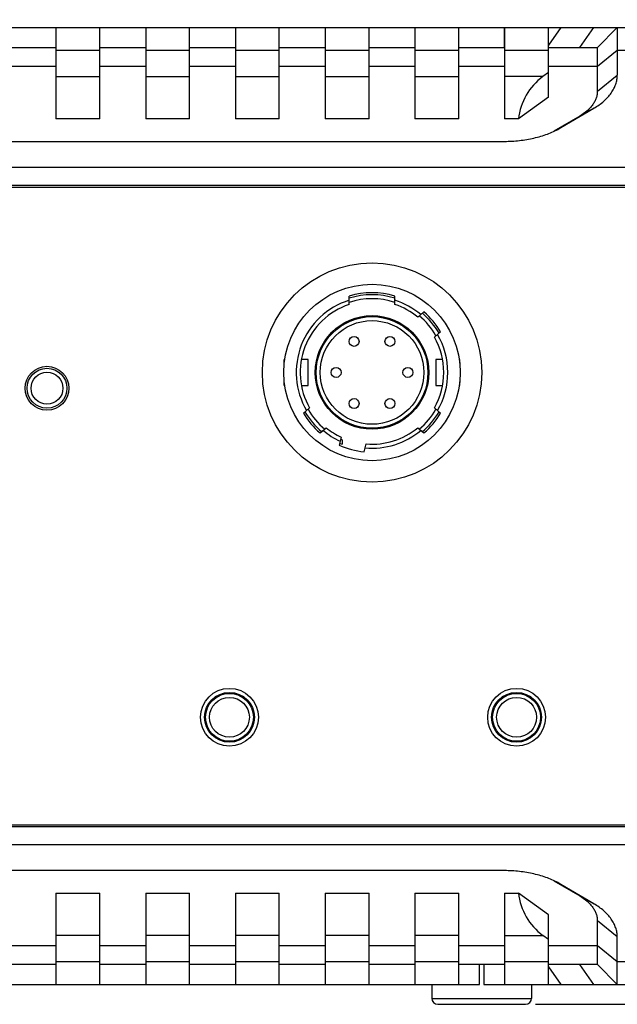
# Model space of a CAD drawing. Header units: millimetres. Extents: x 0 to 594, y 0 to 420.
# Tile 4 of 10: x 83 to 113, y 213 to 262. Entities that reach past the tile are written whole.
import ezdxf

# ---------------------------------------------------------------- set-up
doc = ezdxf.new("R2010")
doc.units = ezdxf.units.MM
doc.header["$LTSCALE"] = 32.67
doc.header["$PDMODE"] = 3
doc.header["$PDSIZE"] = 8
doc.layers.get('0').update_dxf_attribs({"linetype": 'CONTINUOUS'})
doc.layers.get('Defpoints').update_dxf_attribs({"linetype": 'CONTINUOUS'})
for name, color, linetype in [('00_COMPONENTS', 7, 'CONTINUOUS'), ('20_ALL_FEATURES', 7, 'CONTINUOUS'), ('51__DRAFT_DIMS', 7, 'CONTINUOUS')]:
    doc.layers.add(name, color=color, linetype=linetype)
doc.styles.get("Standard").update_dxf_attribs({"font": 'Roboto-Regular.ttf'})
doc.dimstyles.new('DIMSTYLE_1', dxfattribs={"dimtxt": 3, "dimasz": 3, "dimexe": 2.5, "dimexo": 0.5, "dimgap": 0.75, "dimtad": 1, "dimdsep": 46, "dimtxsty": 'STANDARD', "dimblk": '_FILLED', "dimblk1": '_FILLED', "dimblk2": '_FILLED', "dimcen": 0.09, "dimclrt": 3, "dimazin": 2, "dimtp": 0.3, "dimtm": 0.3, "dimtfac": 1, "dimtofl": 0, "dimtmove": 0, "dimatfit": 3, "dimldrblk": '_FILLED', "dimfxl": 1, "dimtolj": 1, "dimarcsym": 0})
doc.dimstyles.new('DIMSTYLE_3', dxfattribs={"dimtxt": 3, "dimasz": 3, "dimexe": 2.5, "dimexo": 0.5, "dimgap": 0.75, "dimtad": 1, "dimdec": 1, "dimdsep": 46, "dimtxsty": 'STANDARD', "dimblk": '_FILLED', "dimblk1": '_FILLED', "dimblk2": '_FILLED', "dimcen": 0.09, "dimclrt": 3, "dimazin": 2, "dimtp": 0.5, "dimtm": 0.5, "dimtfac": 1, "dimtdec": 1, "dimtofl": 0, "dimtmove": 0, "dimatfit": 3, "dimldrblk": '_FILLED', "dimfxl": 1, "dimtolj": 1, "dimarcsym": 0})

# ---------------------------------------------------------------- blocks, each defined once
blk = doc.blocks.new('_FILLED')
at = {"color": 0, "linetype": 'ByBlock'}
blk.add_solid([(0, 0), (-1, 0.167), (-1, -0.167)], dxfattribs=at)
blk = doc.blocks.new('*D10')
at = {"layer": '51__DRAFT_DIMS', "color": 0, "lineweight": -2}
for p, q in [((52.873, 246.98), (52.873, 285.468)), ((122.913, 246.98), (122.913, 285.468)), ((55.873, 282.968), (119.913, 282.968))]:
    blk.add_line(p, q, dxfattribs=at)
at = {"layer": 'Defpoints', "color": 0}
for p in [(122.913, 282.968), (52.873, 246.48), (122.913, 246.48)]:
    blk.add_point(p, dxfattribs=at)
at = {"layer": '51__DRAFT_DIMS', "color": 0, "linetype": 'ByBlock', "lineweight": -2, "xscale": 3, "yscale": 3, "zscale": 3, "rotation": 180}
blk.add_blockref('_FILLED', (52.873, 282.968), dxfattribs=at)
at = {"layer": '51__DRAFT_DIMS', "color": 0, "linetype": 'ByBlock', "lineweight": -2, "xscale": 3, "yscale": 3, "zscale": 3}
blk.add_blockref('_FILLED', (122.913, 282.968), dxfattribs=at)
at = {"layer": '51__DRAFT_DIMS', "color": 3, "insert": (87.911, 287.718), "char_height": 3, "attachment_point": 2, "line_spacing_factor": 0.9}
blk.add_mtext('\\A1;70', dxfattribs=at)
blk = doc.blocks.new('*D11')
at = {"layer": '51__DRAFT_DIMS', "color": 0, "lineweight": -2}
for p, q in [((115.944, 262.075), (142.606, 262.075)), ((140.106, 259.075), (140.106, 216.075)), ((108.593, 213.075), (142.606, 213.075))]:
    blk.add_line(p, q, dxfattribs=at)
at = {"layer": 'Defpoints', "color": 0}
for p in [(115.444, 262.075), (108.093, 213.075), (140.106, 213.075)]:
    blk.add_point(p, dxfattribs=at)
at = {"layer": '51__DRAFT_DIMS', "color": 0, "linetype": 'ByBlock', "lineweight": -2, "xscale": 3, "yscale": 3, "zscale": 3}
for p, rotation in [((140.106, 262.075), 90), ((140.106, 213.075), 270)]:
    blk.add_blockref('_FILLED', p, dxfattribs=dict(at, rotation=rotation))
at = {"layer": '51__DRAFT_DIMS', "color": 3, "insert": (135.356, 237.996), "char_height": 3, "attachment_point": 2, "rotation": 90, "line_spacing_factor": 0.9}
blk.add_mtext('\\A1;49', dxfattribs=at)

msp = doc.modelspace()

# ---------------------------------------------------------------- linework, layer by layer
at = {"layer": '00_COMPONENTS', "color": 7}
for p, q in [((58.893, 262.075), (116.893, 262.075)), ((84.543, 262.075), (84.543, 257.494)), ((86.743, 257.494), (86.743, 262.075)), ((89.043, 262.075), (89.043, 257.494)), ((91.243, 257.494), (91.243, 262.075)), ((93.543, 262.075), (93.543, 257.494)), ((95.743, 257.494), (95.743, 262.075)), ((98.043, 262.075), (98.043, 257.494)), ((100.243, 257.494), (100.243, 262.075)), ((102.543, 262.075), (102.543, 257.494)), ((104.743, 257.494), (104.743, 262.075)), ((107.043, 262.075), (107.043, 257.494)), ((109.243, 258.584), (109.243, 262.075)), ((111.693, 261.075), (112.693, 262.075)), ((112.693, 262.075), (112.693, 259.697)), ((82.243, 261.075), (84.543, 261.075)), ((86.743, 261.075), (89.043, 261.075)), ((91.243, 261.075), (93.543, 261.075)), ((95.743, 261.075), (98.043, 261.075)), ((100.243, 261.075), (102.543, 261.075)), ((104.743, 261.075), (107.043, 261.075)), ((109.243, 261.075), (111.693, 261.075)), ((111.693, 258.888), (111.693, 261.075)), ((109.243, 259.821), (108.963, 259.617)), ((109.243, 258.584), (107.743, 257.494)), ((109.865, 257.059), (111.521, 258.033)), ((86.743, 257.494), (84.543, 257.494)), ((91.243, 257.494), (89.043, 257.494)), ((95.743, 257.494), (93.543, 257.494)), ((100.243, 257.494), (98.043, 257.494)), ((104.743, 257.494), (102.543, 257.494)), ((107.743, 257.494), (107.043, 257.494)), ((110.814, 257.64), (109.514, 256.875)), ((68.75, 256.369), (107.036, 256.369)), ((54.081, 255.075), (121.706, 255.075)), ((53.393, 254.075), (122.393, 254.075)), ((54.081, 254.175), (121.706, 254.175)), ((53.393, 222.075), (122.393, 222.075)), ((121.706, 221.975), (54.081, 221.975)), ((121.706, 221.075), (54.081, 221.075)), ((107.036, 219.781), (68.75, 219.781)), ((109.514, 219.276), (110.814, 218.511)), ((111.521, 218.118), (109.865, 219.092)), ((84.543, 218.657), (86.743, 218.657)), ((84.543, 218.657), (84.543, 214.075)), ((86.743, 214.075), (86.743, 218.657)), ((89.043, 218.657), (91.243, 218.657)), ((89.043, 218.657), (89.043, 214.075)), ((91.243, 214.075), (91.243, 218.657)), ((93.543, 218.657), (95.743, 218.657)), ((93.543, 218.657), (93.543, 214.075)), ((95.743, 214.075), (95.743, 218.657)), ((98.043, 218.657), (100.243, 218.657)), ((98.043, 218.657), (98.043, 214.075)), ((100.243, 214.075), (100.243, 218.657)), ((102.543, 218.657), (104.743, 218.657)), ((102.543, 218.657), (102.543, 214.075)), ((104.743, 214.075), (104.743, 218.657)), ((107.043, 218.657), (107.743, 218.657)), ((107.043, 218.657), (107.043, 214.075)), ((109.243, 217.566), (107.743, 218.657)), ((109.243, 214.075), (109.243, 217.566)), ((111.693, 215.075), (111.693, 217.263)), ((109.243, 216.33), (108.963, 216.533)), ((112.693, 214.075), (112.693, 216.454)), ((84.543, 215.075), (82.243, 215.075)), ((89.043, 215.075), (86.743, 215.075)), ((93.543, 215.075), (91.243, 215.075)), ((98.043, 215.075), (95.743, 215.075)), ((102.543, 215.075), (100.243, 215.075)), ((107.043, 215.075), (104.743, 215.075)), ((111.693, 215.075), (109.243, 215.075)), ((112.693, 214.075), (111.693, 215.075)), ((70, 214.075), (105.786, 214.075)), ((103.393, 214.075), (103.393, 213.375)), ((106, 214.075), (116.893, 214.075)), ((108.393, 214.075), (108.393, 213.375)), ((103.693, 213.075), (108.093, 213.075))]:
    msp.add_line(p, q, dxfattribs=at)
at = {"layer": '00_COMPONENTS', "color": 4}
for p, q in [((107.036, 261.075), (107.036, 262.075)), ((109.865, 262.075), (109.243, 261.196)), ((110.814, 261.075), (111.521, 262.075)), ((86.743, 260.928), (84.543, 260.928)), ((91.243, 260.928), (89.043, 260.928)), ((95.743, 260.928), (93.543, 260.928)), ((100.243, 260.928), (98.043, 260.928)), ((104.743, 260.928), (102.543, 260.928)), ((109.243, 260.928), (107.043, 260.928)), ((112.693, 260.928), (111.693, 260.119)), ((113.909, 260.928), (112.693, 260.928)), ((84.543, 260.119), (82.243, 260.119)), ((89.043, 260.119), (86.743, 260.119)), ((93.543, 260.119), (91.243, 260.119)), ((98.043, 260.119), (95.743, 260.119)), ((102.543, 260.119), (100.243, 260.119)), ((107.043, 260.119), (104.743, 260.119)), ((111.693, 260.119), (109.243, 260.119)), ((84.543, 259.617), (86.743, 259.617)), ((89.043, 259.617), (91.243, 259.617)), ((93.543, 259.617), (95.743, 259.617)), ((98.043, 259.617), (100.243, 259.617)), ((102.543, 259.617), (104.743, 259.617)), ((108.963, 259.617), (107.043, 259.617)), ((111.693, 258.888), (112.693, 259.697)), ((111.521, 258.033), (110.814, 257.64)), ((109.705, 256.97), (109.865, 257.059)), ((109.865, 219.092), (109.705, 219.181)), ((110.814, 218.511), (111.521, 218.118)), ((112.693, 216.454), (111.693, 217.263)), ((86.743, 216.533), (84.543, 216.533)), ((91.243, 216.533), (89.043, 216.533)), ((95.743, 216.533), (93.543, 216.533)), ((100.243, 216.533), (98.043, 216.533)), ((104.743, 216.533), (102.543, 216.533)), ((107.043, 216.533), (108.963, 216.533)), ((82.243, 216.032), (84.543, 216.032)), ((86.743, 216.032), (89.043, 216.032)), ((91.243, 216.032), (93.543, 216.032)), ((95.743, 216.032), (98.043, 216.032)), ((100.243, 216.032), (102.543, 216.032)), ((104.743, 216.032), (107.043, 216.032)), ((109.243, 216.032), (111.693, 216.032)), ((111.693, 216.032), (112.693, 215.223)), ((84.543, 215.223), (86.743, 215.223)), ((89.043, 215.223), (91.243, 215.223)), ((93.543, 215.223), (95.743, 215.223)), ((98.043, 215.223), (100.243, 215.223)), ((102.543, 215.223), (104.743, 215.223)), ((105.786, 214.075), (105.786, 215.075)), ((106, 215.075), (106, 214.075)), ((107.043, 215.223), (109.243, 215.223)), ((109.243, 214.954), (109.865, 214.075)), ((111.521, 214.075), (110.814, 215.075)), ((112.693, 215.223), (113.909, 215.223)), ((103.393, 213.375), (108.393, 213.375))]:
    msp.add_line(p, q, dxfattribs=at)
at = {"layer": '00_COMPONENTS', "color": 7}
for centre, radius in [((84.093, 243.985), 1.1), ((84.093, 243.985), 0.8), ((93.243, 227.475), 1.45), ((93.243, 227.475), 1.25), ((107.643, 227.475), 1.45), ((107.643, 227.475), 1.25), ((93.243, 227.475), 1.2), ((107.643, 227.475), 1.2)]:
    msp.add_circle(centre, radius, dxfattribs=at)
at = {"layer": '00_COMPONENTS', "color": 4}
for centre in [(93.243, 227.475), (107.643, 227.475)]:
    msp.add_circle(centre, 1, dxfattribs=at)
at = {"layer": '00_COMPONENTS', "color": 7}
for centre, radius, start, end in [((107.915, 260.375), 3.847, 299.031, 300.4552), ((107.928, 215.8), 3.82, 59.5397, 60.9741), ((103.693, 213.375), 0.3, 180, 270), ((108.093, 213.375), 0.3, 270, 360)]:
    msp.add_arc(centre, radius, start, end, dxfattribs=at)
for centre, start_param, end_param in [((110.728, 257.191), 0.628796, 1.469865), ((110.728, 218.96), -4.611458, -3.770389)]:
    msp.add_ellipse(centre, major_axis=(0, 3), ratio=1, start_param=start_param, end_param=end_param, dxfattribs=at)
for points, knots in [([(111.521, 258.033), (111.697, 258.136), (111.943, 258.309), (112.221, 258.58), (112.391, 258.789), (112.524, 259.008), (112.621, 259.233), (112.68, 259.464), (112.693, 259.619), (112.693, 259.697)], [0, 0, 0, 0, 0.287683, 0.420588, 0.546481, 0.666087, 0.780511, 0.891225, 1, 1, 1, 1]), ([(111.693, 258.888), (111.693, 258.83), (111.683, 258.713), (111.639, 258.54), (111.567, 258.371), (111.466, 258.207), (111.339, 258.051), (111.131, 257.847), (110.946, 257.718), (110.814, 257.64)], [0, 0, 0, 0, 0.108775, 0.219489, 0.333913, 0.45352, 0.579412, 0.712318, 1, 1, 1, 1]), ([(107.036, 256.369), (107.287, 256.369), (107.784, 256.397), (108.506, 256.519), (109.176, 256.718), (109.591, 256.905), (109.782, 257.011)], [0, 0, 0, 0, 0.264578, 0.523044, 0.769747, 1, 1, 1, 1]), ([(109.782, 219.14), (109.591, 219.246), (109.176, 219.433), (108.506, 219.632), (107.784, 219.754), (107.287, 219.781), (107.036, 219.781)], [0, 0, 0, 0, 0.230253, 0.476956, 0.735422, 1, 1, 1, 1]), ([(110.814, 218.511), (110.946, 218.433), (111.131, 218.304), (111.339, 218.1), (111.466, 217.943), (111.567, 217.78), (111.639, 217.611), (111.683, 217.438), (111.693, 217.321), (111.693, 217.263)], [0, 0, 0, 0, 0.287682, 0.420588, 0.54648, 0.666087, 0.780511, 0.891225, 1, 1, 1, 1]), ([(112.693, 216.454), (112.693, 216.531), (112.68, 216.687), (112.621, 216.918), (112.524, 217.143), (112.391, 217.362), (112.221, 217.571), (111.943, 217.842), (111.697, 218.014), (111.521, 218.118)], [0, 0, 0, 0, 0.108775, 0.219489, 0.333913, 0.453519, 0.579412, 0.712317, 1, 1, 1, 1])]:
    msp.add_open_spline(points, degree=3, knots=knots, dxfattribs=at)
at = {"layer": '20_ALL_FEATURES', "color": 7}
for p, q in [((99.243, 248.187), (99.243, 248.607)), ((101.543, 248.187), (101.543, 248.607)), ((102.999, 247.81), (102.688, 247.549)), ((103.523, 246.554), (103.834, 246.814)), ((95.993, 245.244), (95.993, 245.425)), ((96.016, 245.425), (95.993, 245.425)), ((97.193, 245.425), (96.852, 245.425)), ((97.193, 244.125), (97.193, 245.425)), ((103.934, 245.425), (103.593, 245.425)), ((103.593, 245.425), (103.593, 244.125)), ((104.793, 245.425), (104.77, 245.425)), ((104.793, 245.244), (104.793, 245.425)), ((95.993, 244.125), (95.993, 244.307)), ((95.993, 244.125), (96.016, 244.125)), ((96.852, 244.125), (97.193, 244.125)), ((103.593, 244.125), (103.934, 244.125)), ((104.77, 244.125), (104.793, 244.125)), ((104.793, 244.125), (104.793, 244.307)), ((97.263, 242.997), (96.952, 242.736)), ((103.834, 242.736), (103.523, 242.997)), ((97.787, 241.741), (98.098, 242.002)), ((102.688, 242.002), (102.999, 241.741)), ((98.849, 241.524), (98.744, 241.131)), ((98.893, 241.393), (98.893, 241.175)), ((99.999, 240.795), (100.104, 241.187))]:
    msp.add_line(p, q, dxfattribs=at)
for centre, radius in [((100.393, 244.775), 5.5), ((100.393, 244.775), 4.425), ((100.393, 244.775), 2.85), ((100.393, 244.775), 2.8), ((100.393, 244.775), 2.6), ((99.493, 246.334), 0.25), ((101.293, 246.334), 0.25), ((98.593, 244.775), 0.25), ((102.193, 244.776), 0.25), ((84.093, 243.985), 1), ((99.493, 243.217), 0.25), ((101.293, 243.217), 0.25)]:
    msp.add_circle(centre, radius, dxfattribs=at)
for radius, start, end in [(4, 73.2917, 106.7083), (3.9, 72.8502, 107.1498), (3.8, 107.6157, 210.151), (3.6, 108.6293, 209.5979), (3.7, 71.8909, 108.1091), (3.8, 49.849, 72.3843), (3.6, 50.4021, 71.3707), (3.7, 29.8815, 50.1183), (3.9, 30.4059, 49.5941), (4, 30.648, 49.352), (3.6, 330.4021, 29.5979), (3.8, 329.849, 30.151), (4, 210.648, 229.352), (3.9, 210.4059, 229.5941), (3.7, 209.8817, 230.1184), (3.7, 309.8816, 330.1183), (3.9, 310.4059, 329.5941), (4, 310.648, 329.352), (3.8, 229.849, 245.151), (3.6, 230.4021, 244.5979), (3.8, 264.849, 310.151), (3.6, 265.4021, 309.5979), (4, 245.648, 264.352), (3.9, 245.414, 247.3801), (3.7, 244.8819, 246.0835)]:
    msp.add_arc((100.393, 244.775), radius, start, end, dxfattribs=at)

# ---------------------------------------------------------------- dimensions: what is measured, and where the dimension line sits
at = {"layer": '51__DRAFT_DIMS', "color": 4}
dim = msp.add_linear_dim(base=(122.913, 282.968), p1=(52.873, 246.48), p2=(122.913, 246.48), dimstyle='DIMSTYLE_3', override={"dimtxsty": 'STANDARD', "dimldrblk": '_FILLED'}, dxfattribs=at)
dim.commit()
dim.dimension.update_dxf_attribs({"geometry": '*D10', "text_midpoint": (87.911, 282.968), "dimtype": 160})
dim = msp.add_linear_dim(base=(140.106, 213.075), p1=(115.444, 262.075), p2=(108.093, 213.075), angle=270, dimstyle='DIMSTYLE_1', dxfattribs=at)
dim.commit()
dim.dimension.update_dxf_attribs({"geometry": '*D11', "text_midpoint": (140.106, 237.996), "dimtype": 160})

doc.saveas('drawing.dxf')
